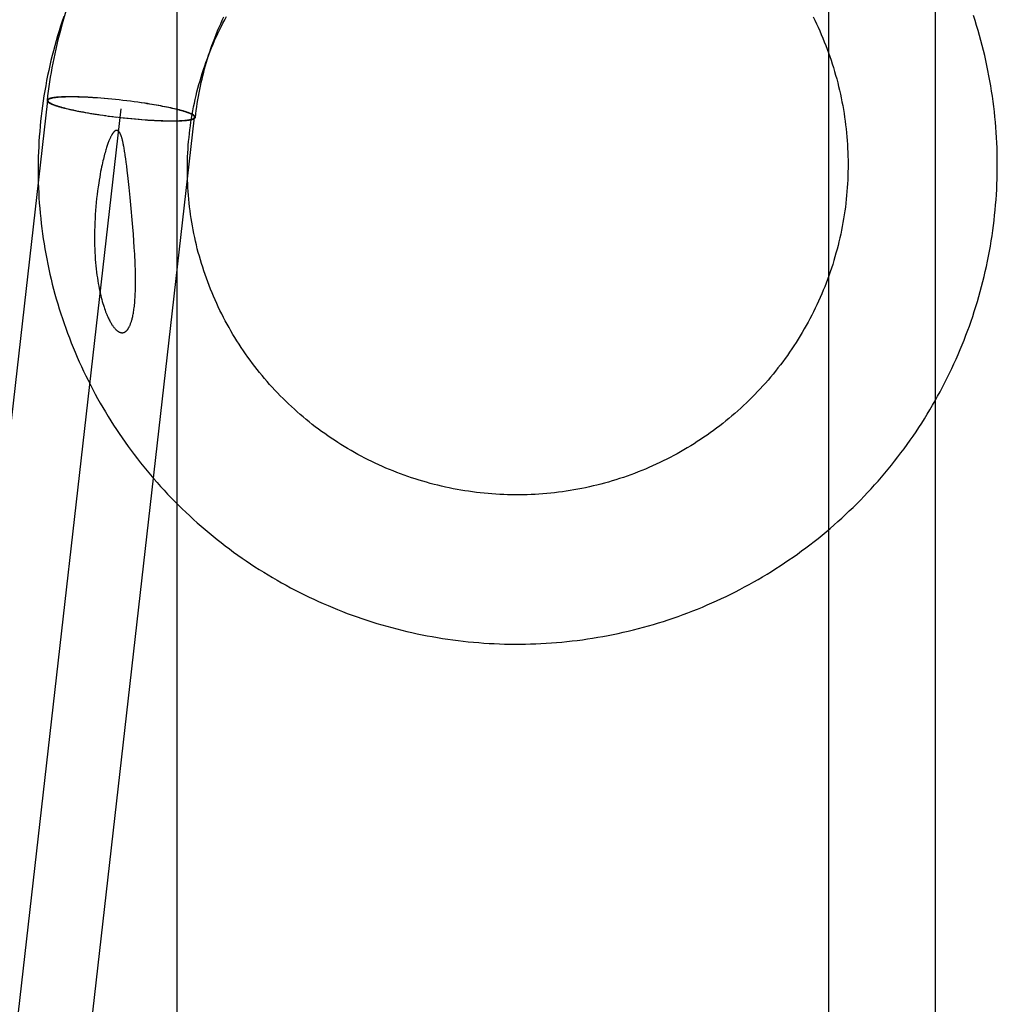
# Model space of a CAD drawing. Header units: inches. Extents: x 0 to 236, y 0 to 153.
# Tile 37 of 99: x 95.899 to 96.154, y 56.777 to 57.034. Entities that reach past the tile are written whole.
import ezdxf

# ---------------------------------------------------------------- set-up
doc = ezdxf.new("R2010")
doc.units = ezdxf.units.IN
doc.header["$LTSCALE"] = 12.986111
doc.header["$MEASUREMENT"] = 0
doc.linetypes.add('HIDDEN', pattern=[0.2, 0.1, -0.1])
doc.layers.add('DEFAULT_2', color=8, linetype='HIDDEN')

msp = doc.modelspace()

# ---------------------------------------------------------------- linework, layer by layer
at = {"layer": 'DEFAULT_2', "color": 8, "linetype": 'HIDDEN'}
for p, q in [((96.1098, 57.18426), (96.1098, 56.76026)), ((96.13775, 56.76026), (96.13775, 57.18426)), ((95.93963, 56.22369), (95.93963, 57.16339)), ((95.91108, 57.01409), (95.91063, 57.01409)), ((95.91123, 57.01406), (95.91079, 57.01405)), ((95.91154, 57.0141), (95.91108, 57.01409)), ((95.91168, 57.01406), (95.91123, 57.01406)), ((95.91202, 57.01409), (95.91154, 57.0141)), ((95.91216, 57.01406), (95.91168, 57.01406)), ((95.91251, 57.01409), (95.91202, 57.01409)), ((95.91264, 57.01406), (95.91216, 57.01406)), ((95.91302, 57.01408), (95.91251, 57.01409)), ((95.91315, 57.01405), (95.91264, 57.01406)), ((95.91354, 57.01407), (95.91302, 57.01408)), ((95.91366, 57.01404), (95.91315, 57.01405)), ((95.91407, 57.01406), (95.91354, 57.01407)), ((95.91419, 57.01402), (95.91366, 57.01404)), ((95.91462, 57.01404), (95.91407, 57.01406)), ((95.91518, 57.01401), (95.91462, 57.01404)), ((95.84563, 56.48425), (95.90586, 57.01312)), ((95.90567, 57.01321), (95.90566, 57.01315)), ((95.90588, 57.01318), (95.90586, 57.01312)), ((95.91473, 57.014), (95.91419, 57.01402)), ((95.91528, 57.01398), (95.91473, 57.014)), ((95.91575, 57.01399), (95.91518, 57.01401)), ((95.91584, 57.01396), (95.91528, 57.01398)), ((95.91633, 57.01396), (95.91575, 57.01399)), ((95.91642, 57.01393), (95.91584, 57.01396)), ((95.91691, 57.01393), (95.91633, 57.01396)), ((95.917, 57.0139), (95.91642, 57.01393)), ((95.91751, 57.01389), (95.91691, 57.01393)), ((95.91759, 57.01386), (95.917, 57.0139)), ((95.91812, 57.01385), (95.91751, 57.01389)), ((95.91819, 57.01382), (95.91759, 57.01386)), ((95.91874, 57.01381), (95.91812, 57.01385)), ((95.9188, 57.01378), (95.91819, 57.01382)), ((95.91967, 57.01374), (95.91874, 57.01381)), ((95.91973, 57.01371), (95.9188, 57.01378)), ((95.92062, 57.01366), (95.91967, 57.01374)), ((95.92067, 57.01363), (95.91973, 57.01371)), ((95.92158, 57.01358), (95.92062, 57.01366)), ((95.92162, 57.01355), (95.92067, 57.01363)), ((95.92255, 57.01348), (95.92158, 57.01358)), ((95.92258, 57.01346), (95.92162, 57.01355)), ((95.92353, 57.01339), (95.92255, 57.01348)), ((95.92355, 57.01336), (95.92258, 57.01346)), ((95.92451, 57.01328), (95.92353, 57.01339)), ((95.92452, 57.01326), (95.92355, 57.01336)), ((95.92549, 57.01317), (95.92451, 57.01328)), ((95.92549, 57.01315), (95.92452, 57.01326)), ((95.92647, 57.01306), (95.92549, 57.01317)), ((95.92646, 57.01303), (95.92549, 57.01315)), ((95.92742, 57.01291), (95.92646, 57.01303)), ((95.92745, 57.01294), (95.92647, 57.01306)), ((95.92838, 57.01279), (95.92742, 57.01291)), ((95.92842, 57.01281), (95.92745, 57.01294)), ((95.92934, 57.01266), (95.92838, 57.01279)), ((95.92938, 57.01268), (95.92842, 57.01281)), ((95.93028, 57.01253), (95.92934, 57.01266)), ((95.93033, 57.01254), (95.92938, 57.01268)), ((95.9312, 57.01239), (95.93028, 57.01253)), ((95.93127, 57.0124), (95.93033, 57.01254)), ((95.93181, 57.01229), (95.9312, 57.01239)), ((95.93189, 57.01231), (95.93127, 57.0124)), ((95.93242, 57.0122), (95.93181, 57.01229)), ((95.93249, 57.01221), (95.93189, 57.01231)), ((95.93301, 57.0121), (95.93242, 57.0122)), ((95.93309, 57.01211), (95.93249, 57.01221)), ((95.93359, 57.012), (95.93301, 57.0121)), ((95.93368, 57.01201), (95.93309, 57.01211)), ((95.93417, 57.0119), (95.93359, 57.012)), ((95.93427, 57.01191), (95.93368, 57.01201)), ((95.93473, 57.0118), (95.93417, 57.0119)), ((95.93484, 57.01181), (95.93427, 57.01191)), ((95.93529, 57.0117), (95.93473, 57.0118)), ((95.93539, 57.01171), (95.93484, 57.01181)), ((95.93583, 57.0116), (95.93529, 57.0117)), ((95.93594, 57.0116), (95.93539, 57.01171)), ((95.93636, 57.01149), (95.93583, 57.0116)), ((95.93648, 57.0115), (95.93594, 57.0116)), ((95.93687, 57.01139), (95.93636, 57.01149)), ((95.937, 57.01139), (95.93648, 57.0115)), ((95.8648, 56.48207), (95.92503, 57.01094)), ((95.91068, 57.01102), (95.91113, 57.01091)), ((95.91105, 57.01097), (95.9115, 57.01086)), ((95.91113, 57.01091), (95.91159, 57.01081)), ((95.9115, 57.01086), (95.91197, 57.01076)), ((95.91159, 57.01081), (95.91207, 57.0107)), ((95.91197, 57.01076), (95.91245, 57.01065)), ((95.91207, 57.0107), (95.91256, 57.01059)), ((95.91245, 57.01065), (95.91294, 57.01055)), ((95.91256, 57.01059), (95.91307, 57.01049)), ((95.91294, 57.01055), (95.91345, 57.01044)), ((95.91307, 57.01049), (95.91359, 57.01038)), ((95.91345, 57.01044), (95.91398, 57.01034)), ((95.91359, 57.01038), (95.91413, 57.01028)), ((95.91398, 57.01034), (95.91451, 57.01023)), ((95.91413, 57.01028), (95.91468, 57.01018)), ((95.91451, 57.01023), (95.91506, 57.01013)), ((95.91468, 57.01018), (95.91523, 57.01007)), ((95.91506, 57.01013), (95.91562, 57.01003)), ((95.91523, 57.01007), (95.9158, 57.00997)), ((95.91562, 57.01003), (95.91619, 57.00993)), ((95.9158, 57.00997), (95.91638, 57.00987)), ((95.91619, 57.00993), (95.91677, 57.00983)), ((95.91638, 57.00987), (95.91698, 57.00977)), ((95.91677, 57.00983), (95.91736, 57.00973)), ((95.91698, 57.00977), (95.91758, 57.00967)), ((95.91736, 57.00973), (95.91795, 57.00964)), ((95.91758, 57.00967), (95.91818, 57.00957)), ((95.91795, 57.00964), (95.91856, 57.00954)), ((95.91818, 57.00957), (95.9188, 57.00948)), ((95.91856, 57.00954), (95.91917, 57.00945)), ((95.9188, 57.00948), (95.9201, 57.00931)), ((95.91974, 57.00934), (95.92105, 57.00918)), ((95.92069, 57.0092), (95.922, 57.00905)), ((95.92165, 57.00907), (95.92297, 57.00893)), ((95.92262, 57.00895), (95.92393, 57.00881)), ((95.93737, 57.01128), (95.93687, 57.01139)), ((95.93751, 57.01129), (95.937, 57.01139)), ((95.93786, 57.01118), (95.93737, 57.01128)), ((95.938, 57.01118), (95.93751, 57.01129)), ((95.93834, 57.01107), (95.93786, 57.01118)), ((95.93848, 57.01108), (95.938, 57.01118)), ((95.9388, 57.01097), (95.93834, 57.01107)), ((95.93894, 57.01097), (95.93848, 57.01108)), ((95.93924, 57.01086), (95.9388, 57.01097)), ((95.93939, 57.01086), (95.93894, 57.01097)), ((95.88397, 56.47988), (95.94421, 57.00876)), ((95.9236, 57.00883), (95.92491, 57.0087)), ((95.92458, 57.00871), (95.92588, 57.00859)), ((95.92556, 57.0086), (95.92685, 57.00849)), ((95.92654, 57.0085), (95.92781, 57.00839)), ((95.92752, 57.0084), (95.92877, 57.00831)), ((95.92849, 57.00831), (95.92972, 57.00822)), ((95.92945, 57.00822), (95.9304, 57.00814)), ((95.93034, 57.00817), (95.93127, 57.0081)), ((95.9304, 57.00814), (95.93133, 57.00807)), ((95.93127, 57.0081), (95.93188, 57.00806)), ((95.93133, 57.00807), (95.93195, 57.00803)), ((95.93188, 57.00806), (95.93248, 57.00802)), ((95.93195, 57.00803), (95.93256, 57.00799)), ((95.93248, 57.00802), (95.93307, 57.00799)), ((95.93256, 57.00799), (95.93315, 57.00796)), ((95.93307, 57.00799), (95.93365, 57.00795)), ((95.93315, 57.00796), (95.93374, 57.00792)), ((95.93365, 57.00795), (95.93423, 57.00793)), ((95.93374, 57.00792), (95.93432, 57.00789)), ((95.93423, 57.00793), (95.93479, 57.0079)), ((95.93432, 57.00789), (95.93489, 57.00787)), ((95.93479, 57.0079), (95.93534, 57.00788)), ((95.93489, 57.00787), (95.93545, 57.00785)), ((95.93534, 57.00788), (95.93588, 57.00786)), ((95.93545, 57.00785), (95.936, 57.00783)), ((95.93588, 57.00786), (95.93641, 57.00784)), ((95.936, 57.00783), (95.93653, 57.00781)), ((95.93641, 57.00784), (95.93692, 57.00783)), ((95.93653, 57.00781), (95.93705, 57.0078)), ((95.93692, 57.00783), (95.93743, 57.00783)), ((95.93705, 57.0078), (95.93756, 57.00779)), ((95.93743, 57.00783), (95.93791, 57.00782)), ((95.93756, 57.00779), (95.93805, 57.00779)), ((95.93791, 57.00782), (95.93838, 57.00782)), ((95.93805, 57.00779), (95.93853, 57.00779)), ((95.93838, 57.00782), (95.93884, 57.00782)), ((95.93853, 57.00779), (95.93899, 57.00779)), ((95.93884, 57.00782), (95.93928, 57.00783)), ((95.93899, 57.00779), (95.93943, 57.0078)), ((95.94419, 57.0087), (95.94421, 57.00876)), ((95.9444, 57.00867), (95.94441, 57.00873)), ((95.92622, 56.99792), (95.9261, 56.99874)), ((95.92634, 56.99701), (95.92622, 56.99792)), ((95.92647, 56.99599), (95.92634, 56.99701)), ((95.92661, 56.99483), (95.92647, 56.99599)), ((95.92709, 56.9904), (95.92684, 56.99279)), ((95.92735, 56.98776), (95.92709, 56.9904)), ((95.92763, 56.98491), (95.92735, 56.98776)), ((95.92789, 56.98198), (95.92763, 56.98491)), ((95.92806, 56.98007), (95.92789, 56.98198)), ((95.92821, 56.97821), (95.92806, 56.98007)), ((95.92834, 56.97642), (95.92821, 56.97821)), ((95.92846, 56.97469), (95.92834, 56.97642))]:
    msp.add_line(p, q, dxfattribs=at)
for points in [[(95.91203, 57.04061), (95.91169, 57.03966), (95.91129, 57.03849), (95.9109, 57.03731), (95.91052, 57.03613), (95.91015, 57.03495), (95.9098, 57.03376), (95.90946, 57.03257), (95.90913, 57.03137), (95.90881, 57.03017), (95.90851, 57.02897), (95.90821, 57.02777), (95.90793, 57.02656), (95.90766, 57.02535), (95.90741, 57.02414), (95.90716, 57.02292), (95.90693, 57.0217), (95.90671, 57.02048), (95.9065, 57.01926), (95.90631, 57.01803), (95.90613, 57.01681), (95.90596, 57.01558), (95.9058, 57.01435), (95.90566, 57.01315)], [(95.91006, 57.03509), (95.90963, 57.03383), (95.90921, 57.03256), (95.90881, 57.03128), (95.90842, 57.03), (95.90804, 57.02872), (95.90768, 57.02743), (95.90733, 57.02614), (95.907, 57.02484), (95.90668, 57.02354), (95.90638, 57.02224), (95.90609, 57.02093), (95.90581, 57.01963), (95.90555, 57.01831), (95.9053, 57.017), (95.90507, 57.01568), (95.90485, 57.01436), (95.90465, 57.01304), (95.90446, 57.01171), (95.90428, 57.01039), (95.90412, 57.00906), (95.90398, 57.00773), (95.90385, 57.0064), (95.90373, 57.00506), (95.90363, 57.00373), (95.90354, 57.00239), (95.90347, 57.00106), (95.90341, 56.99972), (95.90337, 56.99838), (95.90334, 56.99704), (95.90333, 56.9957), (95.90333, 56.99436), (95.90334, 56.99303), (95.90337, 56.99169), (95.90342, 56.99035), (95.90348, 56.98901), (95.90355, 56.98767), (95.90364, 56.98633), (95.90374, 56.985), (95.90386, 56.98366), (95.90399, 56.98233), (95.90414, 56.981), (95.9043, 56.97967), (95.90448, 56.97834), (95.90467, 56.97701), (95.90487, 56.97569), (95.90509, 56.97436), (95.90532, 56.97304), (95.90557, 56.97173), (95.90584, 56.97041), (95.90611, 56.9691), (95.90641, 56.96779), (95.90671, 56.96648), (95.90703, 56.96518), (95.90737, 56.96388), (95.90771, 56.96258), (95.90808, 56.96129), (95.90845, 56.96), (95.90885, 56.95872), (95.90925, 56.95744), (95.90967, 56.95616), (95.9101, 56.95489), (95.91055, 56.95362), (95.91101, 56.95236), (95.91148, 56.9511), (95.91197, 56.94985), (95.91247, 56.94861), (95.91299, 56.94736), (95.91352, 56.94613), (95.91406, 56.9449), (95.91462, 56.94367), (95.91519, 56.94246), (95.91577, 56.94124), (95.91636, 56.94004), (95.91697, 56.93884), (95.9176, 56.93765), (95.91823, 56.93646), (95.91888, 56.93528), (95.91954, 56.93411), (95.92021, 56.93294), (95.9209, 56.93178), (95.9216, 56.93063), (95.92231, 56.92949), (95.92304, 56.92835), (95.92377, 56.92723), (95.92452, 56.92611), (95.92528, 56.92499), (95.92605, 56.92389), (95.92684, 56.92279), (95.92764, 56.92171), (95.92845, 56.92063), (95.92927, 56.91956), (95.9301, 56.9185), (95.93094, 56.91745), (95.9318, 56.9164), (95.93267, 56.91537), (95.93354, 56.91435), (95.93443, 56.91333), (95.93533, 56.91233), (95.93624, 56.91133), (95.93717, 56.91034), (95.9381, 56.90937), (95.93904, 56.9084), (95.94, 56.90745), (95.94096, 56.9065), (95.94194, 56.90557), (95.94292, 56.90464), (95.94392, 56.90373), (95.94492, 56.90283), (95.94594, 56.90193), (95.94696, 56.90105), (95.948, 56.90018), (95.94904, 56.89932), (95.95009, 56.89847), (95.95115, 56.89764), (95.95223, 56.89681), (95.95331, 56.896), (95.95439, 56.8952), (95.95549, 56.89441), (95.9566, 56.89363), (95.95771, 56.89286), (95.95884, 56.89211), (95.95997, 56.89136), (95.96111, 56.89063), (95.96226, 56.88992), (95.96341, 56.88921), (95.96457, 56.88852), (95.96574, 56.88784), (95.96692, 56.88717), (95.96811, 56.88651), (95.9693, 56.88587), (95.9705, 56.88524), (95.9717, 56.88462), (95.97292, 56.88402), (95.97414, 56.88343), (95.97536, 56.88285), (95.97659, 56.88229), (95.97783, 56.88174), (95.97908, 56.8812), (95.98033, 56.88067), (95.98158, 56.88016), (95.98284, 56.87966), (95.98411, 56.87918), (95.98538, 56.87871), (95.98666, 56.87825), (95.98794, 56.87781), (95.98923, 56.87738), (95.99052, 56.87697), (95.99181, 56.87657), (95.99311, 56.87618), (95.99442, 56.87581), (95.99572, 56.87545), (95.99704, 56.8751), (95.99835, 56.87477), (95.99967, 56.87446), (96.00099, 56.87415), (96.00232, 56.87386), (96.00365, 56.87359), (96.00498, 56.87333), (96.00632, 56.87309), (96.00765, 56.87286), (96.00899, 56.87264), (96.01033, 56.87244), (96.01168, 56.87225), (96.01303, 56.87208), (96.01437, 56.87192), (96.01572, 56.87177), (96.01707, 56.87164), (96.01843, 56.87153), (96.01978, 56.87143), (96.02114, 56.87134), (96.02249, 56.87127), (96.02385, 56.87122), (96.0252, 56.87117), (96.02656, 56.87115), (96.02792, 56.87113), (96.02928, 56.87114), (96.03064, 56.87115), (96.03199, 56.87118), (96.03335, 56.87123), (96.03471, 56.87129), (96.03606, 56.87137), (96.03742, 56.87146), (96.03877, 56.87156), (96.04012, 56.87168), (96.04147, 56.87181), (96.04282, 56.87196), (96.04417, 56.87212), (96.04552, 56.8723), (96.04686, 56.87249), (96.0482, 56.8727), (96.04954, 56.87292), (96.05088, 56.87315), (96.05222, 56.8734), (96.05355, 56.87367), (96.05488, 56.87395), (96.0562, 56.87424), (96.05753, 56.87454), (96.05885, 56.87487)], [(95.94718, 57.02309), (95.94755, 57.02411), (95.94791, 57.02505), (95.94828, 57.02599), (95.94865, 57.02692), (95.94904, 57.02784), (95.94945, 57.02876), (95.94986, 57.02968), (95.95028, 57.03059), (95.95072, 57.0315), (95.95116, 57.0324), (95.95162, 57.03329), (95.95208, 57.03418), (95.95256, 57.03506)], [(95.94875, 57.02748), (95.94912, 57.02851), (95.94948, 57.02945), (95.94985, 57.03039), (95.95023, 57.03132), (95.95062, 57.03225), (95.95102, 57.03317), (95.95144, 57.03409), (95.95186, 57.035)], [(96.10579, 57.03501), (96.10624, 57.03409), (96.10668, 57.03317), (96.10711, 57.03224)], [(96.14664, 56.95422), (96.14708, 56.95547), (96.14751, 56.95675), (96.14793, 56.95804), (96.14834, 56.95933), (96.14873, 56.96063), (96.14911, 56.96193), (96.14948, 56.96323), (96.14983, 56.96454), (96.15017, 56.96585), (96.15049, 56.96716), (96.1508, 56.96848), (96.15109, 56.9698), (96.15137, 56.97113), (96.15164, 56.97246), (96.15189, 56.97379), (96.15213, 56.97512), (96.15235, 56.97646), (96.15256, 56.97779), (96.15275, 56.97913), (96.15293, 56.98048), (96.15309, 56.98182), (96.15324, 56.98317), (96.15338, 56.98451), (96.1535, 56.98586), (96.15361, 56.98721), (96.1537, 56.98857), (96.15377, 56.98992), (96.15384, 56.99127), (96.15388, 56.99262), (96.15392, 56.99398), (96.15393, 56.99533), (96.15394, 56.99669), (96.15393, 56.99804), (96.1539, 56.9994), (96.15386, 57.00075), (96.15381, 57.0021), (96.15374, 57.00346), (96.15365, 57.00481), (96.15355, 57.00616), (96.15344, 57.00751), (96.15331, 57.00886), (96.15317, 57.01021), (96.15301, 57.01155), (96.15284, 57.0129), (96.15265, 57.01424), (96.15245, 57.01558), (96.15223, 57.01692), (96.152, 57.01825), (96.15176, 57.01958), (96.1515, 57.02092), (96.15123, 57.02224), (96.15094, 57.02357), (96.15064, 57.02489), (96.15032, 57.02621), (96.14999, 57.02752), (96.14965, 57.02883), (96.14929, 57.03014), (96.14892, 57.03144), (96.14853, 57.03274), (96.14813, 57.03404), (96.14771, 57.03533)], [(96.10711, 57.03224), (96.10753, 57.03131), (96.10794, 57.03037), (96.10834, 57.02942), (96.10873, 57.02848), (96.1091, 57.02752), (96.10947, 57.02657), (96.10982, 57.02561), (96.11016, 57.02464), (96.11049, 57.02367), (96.11081, 57.0227), (96.11112, 57.02172), (96.11141, 57.02074), (96.1117, 57.01976), (96.11197, 57.01877), (96.11223, 57.01778), (96.11248, 57.01679), (96.11271, 57.01579), (96.11294, 57.01479), (96.11315, 57.01379), (96.11335, 57.01279), (96.11354, 57.01178), (96.11372, 57.01078), (96.11389, 57.00977), (96.11404, 57.00875), (96.11418, 57.00774), (96.11431, 57.00673), (96.11443, 57.00571), (96.11453, 57.00469), (96.11463, 57.00367), (96.11471, 57.00265), (96.11478, 57.00163), (96.11483, 57.00061), (96.11488, 56.99959), (96.11491, 56.99856), (96.11493, 56.99754), (96.11494, 56.99652), (96.11493, 56.99549), (96.11492, 56.99447), (96.11489, 56.99345), (96.11485, 56.99243), (96.1148, 56.9914), (96.11473, 56.99038), (96.11466, 56.98936), (96.11457, 56.98834), (96.11447, 56.98733), (96.11435, 56.98631), (96.11423, 56.98529), (96.11409, 56.98428), (96.11394, 56.98327), (96.11378, 56.98226), (96.11361, 56.98125), (96.11342, 56.98024), (96.11323, 56.97924), (96.11302, 56.97824), (96.11279, 56.97724), (96.11256, 56.97624), (96.11232, 56.97525), (96.11206, 56.97426), (96.11179, 56.97327), (96.11151, 56.97229), (96.11122, 56.97131), (96.11092, 56.97033), (96.1106, 56.96936), (96.11028, 56.96839), (96.10991, 56.96736)], [(95.94441, 57.00873), (95.94451, 57.00963), (95.94463, 57.01055), (95.94476, 57.01146), (95.9449, 57.01237), (95.94505, 57.01328), (95.9452, 57.01419), (95.94537, 57.0151), (95.94555, 57.01601), (95.94574, 57.01691), (95.94594, 57.01781), (95.94615, 57.01871), (95.94636, 57.01961), (95.94659, 57.0205), (95.94683, 57.02139), (95.94708, 57.02228), (95.94734, 57.02317), (95.94761, 57.02405), (95.94788, 57.02493), (95.94817, 57.02581), (95.94847, 57.02668), (95.94875, 57.02748)], [(95.9504, 56.95921), (95.94998, 56.96013), (95.94956, 56.96105), (95.94915, 56.96198), (95.94876, 56.96291), (95.94838, 56.96385), (95.94801, 56.96479), (95.94764, 56.96574), (95.9473, 56.96669), (95.94696, 56.96764), (95.94663, 56.9686), (95.94632, 56.96956), (95.94602, 56.97053), (95.94572, 56.97149), (95.94545, 56.97247), (95.94518, 56.97344), (95.94492, 56.97442), (95.94468, 56.9754), (95.94445, 56.97639), (95.94423, 56.97737), (95.94402, 56.97836), (95.94382, 56.97935), (95.94364, 56.98035), (95.94346, 56.98134), (95.9433, 56.98234), (95.94316, 56.98334), (95.94302, 56.98434), (95.9429, 56.98534), (95.94278, 56.98634), (95.94268, 56.98735), (95.9426, 56.98836), (95.94252, 56.98936), (95.94246, 56.99037), (95.94241, 56.99138), (95.94237, 56.99239), (95.94234, 56.99339), (95.94233, 56.9944), (95.94232, 56.99541), (95.94233, 56.99642), (95.94236, 56.99743), (95.94239, 56.99844), (95.94244, 56.99945), (95.9425, 57.00045), (95.94257, 57.00146), (95.94265, 57.00246), (95.94275, 57.00347), (95.94285, 57.00447), (95.94297, 57.00547), (95.94311, 57.00647), (95.94325, 57.00747), (95.94341, 57.00847), (95.94357, 57.00946), (95.94375, 57.01045), (95.94395, 57.01144), (95.94415, 57.01243), (95.94437, 57.01341), (95.94459, 57.0144), (95.94483, 57.01537), (95.94509, 57.01635), (95.94535, 57.01732), (95.94562, 57.01829), (95.94591, 57.01926), (95.94621, 57.02022), (95.94652, 57.02118), (95.94684, 57.02214), (95.94718, 57.02309)], [(95.91063, 57.01409), (95.91042, 57.01408), (95.91021, 57.01408), (95.91, 57.01407), (95.90979, 57.01406), (95.90959, 57.01406), (95.9094, 57.01405), (95.90921, 57.01404), (95.90902, 57.01403), (95.90884, 57.01401), (95.90866, 57.014), (95.90849, 57.01399), (95.90832, 57.01397), (95.90816, 57.01396), (95.908, 57.01394), (95.90784, 57.01393), (95.9077, 57.01391), (95.90755, 57.01389), (95.90741, 57.01387), (95.90728, 57.01385), (95.90715, 57.01383), (95.90703, 57.01381), (95.90691, 57.01378), (95.9068, 57.01376), (95.90669, 57.01374), (95.90659, 57.01371), (95.90649, 57.01369), (95.9064, 57.01366), (95.90631, 57.01363), (95.90623, 57.0136), (95.90615, 57.01357), (95.90608, 57.01354), (95.90602, 57.01351), (95.90596, 57.01348), (95.9059, 57.01345), (95.90585, 57.01342), (95.90581, 57.01339), (95.90577, 57.01335), (95.90574, 57.01332), (95.90571, 57.01328), (95.90569, 57.01325), (95.90567, 57.01321)], [(95.91079, 57.01405), (95.91057, 57.01405), (95.91036, 57.01404), (95.91015, 57.01404), (95.90995, 57.01403), (95.90975, 57.01402), (95.90956, 57.01401), (95.90937, 57.014), (95.90919, 57.01399), (95.90901, 57.01398), (95.90883, 57.01397), (95.90866, 57.01396), (95.9085, 57.01394), (95.90833, 57.01393), (95.90818, 57.01391), (95.90803, 57.01389), (95.90788, 57.01388), (95.90774, 57.01386), (95.9076, 57.01384), (95.90747, 57.01382), (95.90734, 57.0138), (95.90722, 57.01378), (95.9071, 57.01375), (95.90699, 57.01373), (95.90688, 57.01371), (95.90678, 57.01368), (95.90668, 57.01366), (95.90659, 57.01363), (95.90651, 57.0136), (95.90643, 57.01358), (95.90635, 57.01355), (95.90628, 57.01352), (95.90622, 57.01349), (95.90616, 57.01346), (95.9061, 57.01343), (95.90605, 57.01339), (95.90601, 57.01336), (95.90597, 57.01333), (95.90594, 57.01329), (95.90591, 57.01326), (95.90589, 57.01322), (95.90588, 57.01318)], [(95.90566, 57.01315), (95.90566, 57.01313), (95.90566, 57.01309), (95.90567, 57.01306), (95.90568, 57.01302), (95.90569, 57.01297), (95.90572, 57.01293), (95.90575, 57.01289), (95.90578, 57.01285), (95.90582, 57.01281), (95.90586, 57.01276), (95.90591, 57.01272), (95.90597, 57.01268), (95.90603, 57.01263), (95.9061, 57.01259), (95.90617, 57.01254), (95.90624, 57.01249), (95.90633, 57.01245), (95.90642, 57.0124), (95.90651, 57.01235), (95.90661, 57.01231), (95.90671, 57.01226), (95.90682, 57.01221), (95.90693, 57.01216), (95.90705, 57.01211), (95.90718, 57.01206), (95.90731, 57.01201), (95.90744, 57.01196), (95.90758, 57.01191), (95.90773, 57.01186), (95.90788, 57.01181), (95.90803, 57.01176), (95.90819, 57.01171), (95.90835, 57.01165), (95.90852, 57.0116), (95.9087, 57.01155), (95.90887, 57.0115), (95.90906, 57.01144), (95.90924, 57.01139), (95.90944, 57.01134), (95.90963, 57.01129), (95.90983, 57.01123), (95.91004, 57.01118), (95.91025, 57.01113), (95.91068, 57.01102)], [(95.90586, 57.01312), (95.90586, 57.01311), (95.90586, 57.01307), (95.90587, 57.01303), (95.90588, 57.01299), (95.9059, 57.01295), (95.90592, 57.01291), (95.90595, 57.01287), (95.90598, 57.01283), (95.90602, 57.01279), (95.90606, 57.01275), (95.90611, 57.0127), (95.90617, 57.01266), (95.90623, 57.01261), (95.90629, 57.01257), (95.90637, 57.01252), (95.90644, 57.01248), (95.90652, 57.01243), (95.90661, 57.01239), (95.9067, 57.01234), (95.9068, 57.01229), (95.9069, 57.01224), (95.90701, 57.0122), (95.90712, 57.01215), (95.90724, 57.0121), (95.90737, 57.01205), (95.90749, 57.012), (95.90763, 57.01195), (95.90777, 57.0119), (95.90791, 57.01185), (95.90806, 57.0118), (95.90821, 57.01175), (95.90837, 57.0117), (95.90853, 57.01165), (95.9087, 57.01159), (95.90887, 57.01154), (95.90904, 57.01149), (95.90923, 57.01144), (95.90941, 57.01139), (95.9096, 57.01133), (95.90979, 57.01128), (95.90999, 57.01123), (95.9102, 57.01118), (95.9104, 57.01112), (95.91062, 57.01107), (95.91105, 57.01097)], [(95.94421, 57.00876), (95.94421, 57.00877), (95.94421, 57.00881), (95.9442, 57.00885), (95.94419, 57.00889), (95.94417, 57.00893), (95.94415, 57.00897), (95.94412, 57.00901), (95.94409, 57.00905), (95.94405, 57.00909), (95.94401, 57.00914), (95.94396, 57.00918), (95.9439, 57.00922), (95.94384, 57.00927), (95.94377, 57.00931), (95.9437, 57.00936), (95.94363, 57.0094), (95.94355, 57.00945), (95.94346, 57.0095), (95.94337, 57.00954), (95.94327, 57.00959), (95.94317, 57.00964), (95.94306, 57.00969), (95.94295, 57.00974), (95.94283, 57.00978), (95.9427, 57.00983), (95.94258, 57.00988), (95.94244, 57.00993), (95.9423, 57.00998), (95.94216, 57.01003), (95.94201, 57.01008), (95.94186, 57.01013), (95.9417, 57.01019), (95.94154, 57.01024), (95.94137, 57.01029), (95.9412, 57.01034), (95.94103, 57.01039), (95.94084, 57.01044), (95.94066, 57.0105), (95.94047, 57.01055), (95.94027, 57.0106), (95.94008, 57.01065), (95.93987, 57.01071), (95.93967, 57.01076), (95.93924, 57.01086)], [(95.94441, 57.00873), (95.94441, 57.00875), (95.94441, 57.00879), (95.9444, 57.00883), (95.94439, 57.00887), (95.94438, 57.00891), (95.94435, 57.00895), (95.94432, 57.00899), (95.94429, 57.00903), (95.94425, 57.00907), (95.94421, 57.00912), (95.94416, 57.00916), (95.9441, 57.00921), (95.94404, 57.00925), (95.94397, 57.0093), (95.9439, 57.00934), (95.94382, 57.00939), (95.94374, 57.00943), (95.94365, 57.00948), (95.94356, 57.00953), (95.94346, 57.00958), (95.94336, 57.00963), (95.94325, 57.00967), (95.94314, 57.00972), (95.94302, 57.00977), (95.94289, 57.00982), (95.94276, 57.00987), (95.94263, 57.00992), (95.94249, 57.00997), (95.94234, 57.01002), (95.94219, 57.01007), (95.94204, 57.01013), (95.94188, 57.01018), (95.94172, 57.01023), (95.94155, 57.01028), (95.94137, 57.01033), (95.9412, 57.01039), (95.94101, 57.01044), (95.94082, 57.01049), (95.94063, 57.01054), (95.94044, 57.0106), (95.94024, 57.01065), (95.94003, 57.0107), (95.93982, 57.01076), (95.93939, 57.01086)], [(95.93928, 57.00783), (95.9395, 57.00783), (95.93971, 57.00784), (95.93991, 57.00784), (95.94012, 57.00785), (95.94031, 57.00786), (95.94051, 57.00787), (95.9407, 57.00788), (95.94088, 57.00789), (95.94106, 57.0079), (95.94124, 57.00791), (95.94141, 57.00793), (95.94157, 57.00794), (95.94174, 57.00796), (95.94189, 57.00797), (95.94204, 57.00799), (95.94219, 57.00801), (95.94233, 57.00802), (95.94247, 57.00804), (95.9426, 57.00806), (95.94273, 57.00808), (95.94285, 57.00811), (95.94297, 57.00813), (95.94308, 57.00815), (95.94319, 57.00817), (95.94329, 57.0082), (95.94339, 57.00823), (95.94348, 57.00825), (95.94356, 57.00828), (95.94364, 57.00831), (95.94372, 57.00834), (95.94379, 57.00836), (95.94385, 57.00839), (95.94391, 57.00843), (95.94397, 57.00846), (95.94401, 57.00849), (95.94406, 57.00852), (95.9441, 57.00856), (95.94413, 57.00859), (95.94415, 57.00863), (95.94418, 57.00866), (95.94419, 57.0087)], [(95.93943, 57.0078), (95.93965, 57.0078), (95.93986, 57.00781), (95.94007, 57.00781), (95.94028, 57.00782), (95.94048, 57.00783), (95.94067, 57.00784), (95.94086, 57.00785), (95.94105, 57.00786), (95.94123, 57.00787), (95.94141, 57.00788), (95.94158, 57.00789), (95.94175, 57.00791), (95.94191, 57.00792), (95.94207, 57.00794), (95.94222, 57.00796), (95.94237, 57.00797), (95.94252, 57.00799), (95.94266, 57.00801), (95.94279, 57.00803), (95.94292, 57.00805), (95.94304, 57.00808), (95.94316, 57.0081), (95.94327, 57.00812), (95.94338, 57.00815), (95.94348, 57.00817), (95.94358, 57.0082), (95.94367, 57.00822), (95.94376, 57.00825), (95.94384, 57.00828), (95.94392, 57.00831), (95.94399, 57.00834), (95.94405, 57.00837), (95.94411, 57.0084), (95.94417, 57.00843), (95.94422, 57.00846), (95.94426, 57.0085), (95.9443, 57.00853), (95.94433, 57.00857), (95.94436, 57.0086), (95.94438, 57.00864), (95.9444, 57.00867)], [(95.9261, 56.99874), (95.92605, 56.99913), (95.92599, 56.9995), (95.92593, 56.99985), (95.92588, 57.00018), (95.92583, 57.0005), (95.92577, 57.0008), (95.92572, 57.00108), (95.92567, 57.00134), (95.92562, 57.00159), (95.92557, 57.00182), (95.92552, 57.00205), (95.92548, 57.00226), (95.92543, 57.00246), (95.92538, 57.00265), (95.92534, 57.00283), (95.92529, 57.003), (95.92525, 57.00316), (95.9252, 57.00332), (95.92516, 57.00346), (95.92512, 57.0036), (95.92507, 57.00373), (95.92503, 57.00385), (95.92499, 57.00396), (95.92495, 57.00407), (95.92491, 57.00417), (95.92487, 57.00426), (95.92483, 57.00435), (95.92479, 57.00443), (95.92475, 57.00451), (95.92472, 57.00458), (95.92468, 57.00464), (95.92464, 57.0047), (95.92461, 57.00476), (95.92457, 57.00482), (95.92454, 57.00487), (95.92451, 57.00491), (95.92448, 57.00495), (95.92445, 57.00499), (95.92441, 57.00503), (95.92439, 57.00506), (95.92436, 57.00509), (95.92433, 57.00511), (95.9243, 57.00514), (95.92427, 57.00516), (95.92425, 57.00518), (95.92422, 57.0052), (95.92419, 57.00522), (95.92417, 57.00524), (95.92414, 57.00525), (95.92412, 57.00526), (95.9241, 57.00527), (95.92407, 57.00528), (95.92405, 57.00529), (95.92402, 57.0053), (95.924, 57.00531), (95.92398, 57.00531), (95.92395, 57.00532), (95.92393, 57.00532), (95.92391, 57.00533), (95.92389, 57.00533), (95.92386, 57.00533), (95.92384, 57.00533), (95.92381, 57.00533), (95.92379, 57.00533), (95.92377, 57.00532), (95.92374, 57.00532), (95.92372, 57.00532), (95.92369, 57.00531), (95.92366, 57.0053), (95.92364, 57.00529), (95.92361, 57.00528), (95.92358, 57.00527), (95.92355, 57.00526), (95.92352, 57.00524), (95.92349, 57.00523), (95.92346, 57.00521), (95.92343, 57.00519), (95.92339, 57.00516), (95.92336, 57.00514), (95.92332, 57.00511), (95.92328, 57.00508), (95.92324, 57.00504), (95.9232, 57.005), (95.92316, 57.00496), (95.92311, 57.00491), (95.92307, 57.00486), (95.92302, 57.00481), (95.92297, 57.00475), (95.92292, 57.00468), (95.92287, 57.00461), (95.92282, 57.00454), (95.92276, 57.00446), (95.92271, 57.00438), (95.92265, 57.00428), (95.92259, 57.00419), (95.92253, 57.00408), (95.92247, 57.00397), (95.92241, 57.00385), (95.92234, 57.00372), (95.92227, 57.00359), (95.9222, 57.00344), (95.92213, 57.00328), (95.92206, 57.00312), (95.92198, 57.00294), (95.9219, 57.00275), (95.92182, 57.00256), (95.92174, 57.00235), (95.92166, 57.00213), (95.92157, 57.0019), (95.92149, 57.00166), (95.9214, 57.0014), (95.92131, 57.00113), (95.92121, 57.00084), (95.92112, 57.00053), (95.92102, 57.0002), (95.92091, 56.99985), (95.92081, 56.99948), (95.9207, 56.99909), (95.92059, 56.99869), (95.92048, 56.99826), (95.92037, 56.99781), (95.92026, 56.99735), (95.92015, 56.99685), (95.92003, 56.99633), (95.91991, 56.99577), (95.91979, 56.99517), (95.91966, 56.99454), (95.91954, 56.99386), (95.91941, 56.99314), (95.91928, 56.99236), (95.91915, 56.99154)], [(95.92684, 56.99279), (95.92676, 56.99351), (95.92661, 56.99483)], [(95.91915, 56.99154), (95.919, 56.99056), (95.91886, 56.98957), (95.91874, 56.98856), (95.91862, 56.98753), (95.91851, 56.98649), (95.91841, 56.98545), (95.91833, 56.9844), (95.91826, 56.98335), (95.91819, 56.9823), (95.91814, 56.98126), (95.91811, 56.98023), (95.91808, 56.97921), (95.91807, 56.97821), (95.91806, 56.97722), (95.91807, 56.97624), (95.91809, 56.97528), (95.91812, 56.97435), (95.91816, 56.97343), (95.91821, 56.97252), (95.91827, 56.97164), (95.91834, 56.97078), (95.91842, 56.96994), (95.9185, 56.96912), (95.9186, 56.96832), (95.9187, 56.96754), (95.9188, 56.96678), (95.91892, 56.96605), (95.91903, 56.96535), (95.91916, 56.96466), (95.91928, 56.96401), (95.91941, 56.96338), (95.91955, 56.96278), (95.91968, 56.9622), (95.91982, 56.96164), (95.91996, 56.96111), (95.9201, 56.96059), (95.92025, 56.9601), (95.92039, 56.95963), (95.92054, 56.95918), (95.92068, 56.95876), (95.92082, 56.95836), (95.92096, 56.95797), (95.9211, 56.95761), (95.92124, 56.95727), (95.92138, 56.95694), (95.92152, 56.95663), (95.92165, 56.95634), (95.92178, 56.95607), (95.92191, 56.95581), (95.92203, 56.95557), (95.92216, 56.95535), (95.92228, 56.95513), (95.92239, 56.95493), (95.92251, 56.95475), (95.92262, 56.95457), (95.92273, 56.95441), (95.92284, 56.95425), (95.92294, 56.95411), (95.92304, 56.95397), (95.92314, 56.95385), (95.92324, 56.95373), (95.92333, 56.95362), (95.92342, 56.95352), (95.92351, 56.95343), (95.92359, 56.95334), (95.92367, 56.95326), (95.92376, 56.95318), (95.92383, 56.95311), (95.92391, 56.95305), (95.92399, 56.95299), (95.92406, 56.95293), (95.92413, 56.95288), (95.9242, 56.95283), (95.92426, 56.95279), (95.92433, 56.95275), (95.92439, 56.95271), (95.92446, 56.95268), (95.92452, 56.95265), (95.92458, 56.95262), (95.92464, 56.9526), (95.92469, 56.95258), (95.92475, 56.95256), (95.9248, 56.95254), (95.92486, 56.95252), (95.92491, 56.95251), (95.92496, 56.9525), (95.92501, 56.95249), (95.92507, 56.95248), (95.92512, 56.95247), (95.92516, 56.95247), (95.92521, 56.95247), (95.92526, 56.95247), (95.92531, 56.95247), (95.92536, 56.95247), (95.9254, 56.95247), (95.92545, 56.95248), (95.9255, 56.95248), (95.92554, 56.95249), (95.92559, 56.9525), (95.92563, 56.95251), (95.92568, 56.95253), (95.92572, 56.95254), (95.92577, 56.95256), (95.92581, 56.95257), (95.92586, 56.95259), (95.9259, 56.95262), (95.92595, 56.95264), (95.92599, 56.95266), (95.92604, 56.95269), (95.92609, 56.95272), (95.92613, 56.95275), (95.92618, 56.95278), (95.92623, 56.95282), (95.92627, 56.95286), (95.92632, 56.9529), (95.92637, 56.95294), (95.92642, 56.95299), (95.92646, 56.95303), (95.92651, 56.95309), (95.92656, 56.95314), (95.92661, 56.9532), (95.92667, 56.95326), (95.92672, 56.95333), (95.92677, 56.9534), (95.92682, 56.95348), (95.92688, 56.95356), (95.92693, 56.95364), (95.92698, 56.95373), (95.92704, 56.95383), (95.9271, 56.95393), (95.92715, 56.95404), (95.92721, 56.95416), (95.92727, 56.95428), (95.92733, 56.95441), (95.92739, 56.95455), (95.92744, 56.9547), (95.9275, 56.95485), (95.92756, 56.95502), (95.92762, 56.95519), (95.92768, 56.95537), (95.92774, 56.95557), (95.9278, 56.95577), (95.92786, 56.95599), (95.92792, 56.95623), (95.92798, 56.95647), (95.92804, 56.95673), (95.9281, 56.95701), (95.92815, 56.9573), (95.92821, 56.95761), (95.92827, 56.95793), (95.92832, 56.95827), (95.92837, 56.95862), (95.92842, 56.959), (95.92847, 56.95939), (95.92851, 56.9598), (95.92855, 56.96023), (95.92859, 56.96068), (95.92863, 56.96115), (95.92866, 56.96164), (95.92869, 56.96215), (95.92872, 56.96268), (95.92874, 56.96324), (95.92876, 56.96381), (95.92877, 56.96441), (95.92878, 56.96503), (95.92878, 56.96566), (95.92878, 56.96632), (95.92878, 56.96699), (95.92877, 56.96769), (95.92875, 56.9684), (95.92873, 56.96913), (95.92871, 56.96989)], [(95.92871, 56.96989), (95.92868, 56.97064), (95.92864, 56.97142), (95.9286, 56.97221), (95.92856, 56.97302), (95.92846, 56.97469)], [(96.10991, 56.96736), (96.10957, 56.96641), (96.10921, 56.96545), (96.10883, 56.9645), (96.10845, 56.96355), (96.10805, 56.96261), (96.10765, 56.96167), (96.10723, 56.96073), (96.1068, 56.9598), (96.10636, 56.95888), (96.10591, 56.95796), (96.10545, 56.95705), (96.10497, 56.95614), (96.10449, 56.95524), (96.104, 56.95434), (96.10349, 56.95345), (96.10298, 56.95257), (96.10245, 56.95169), (96.10191, 56.95082), (96.10137, 56.94995), (96.10081, 56.94909), (96.10024, 56.94824), (96.09966, 56.9474), (96.09908, 56.94656), (96.09848, 56.94573), (96.09787, 56.9449), (96.09726, 56.94408), (96.09663, 56.94327), (96.09599, 56.94247), (96.09535, 56.94168), (96.09469, 56.94089), (96.09403, 56.94011), (96.09335, 56.93934), (96.09267, 56.93858), (96.09198, 56.93782), (96.09128, 56.93708), (96.09057, 56.93634), (96.08985, 56.93561), (96.08912, 56.93489), (96.08839, 56.93418), (96.08764, 56.93347), (96.08689, 56.93278), (96.08613, 56.93209), (96.08536, 56.93141), (96.08459, 56.93075), (96.0838, 56.93009), (96.08301, 56.92944), (96.08221, 56.9288), (96.0814, 56.92817), (96.08059, 56.92755), (96.07977, 56.92694), (96.07894, 56.92634), (96.0781, 56.92574), (96.07726, 56.92516), (96.07641, 56.92459), (96.07555, 56.92403), (96.07469, 56.92348), (96.07382, 56.92294), (96.07294, 56.92241), (96.07206, 56.92189), (96.07117, 56.92138), (96.07028, 56.92088), (96.06938, 56.92039), (96.06847, 56.91991), (96.06756, 56.91945), (96.06664, 56.91899), (96.06572, 56.91854), (96.06479, 56.91811), (96.06386, 56.91769), (96.06292, 56.91727), (96.06198, 56.91687), (96.06103, 56.91648), (96.06008, 56.9161), (96.05912, 56.91574), (96.05816, 56.91538), (96.0572, 56.91504), (96.05623, 56.9147), (96.05525, 56.91438), (96.05428, 56.91407), (96.0533, 56.91377), (96.05231, 56.91348), (96.05133, 56.91321), (96.05034, 56.91294), (96.04934, 56.91269), (96.04835, 56.91245), (96.04735, 56.91222), (96.04635, 56.912), (96.04535, 56.9118), (96.04434, 56.9116), (96.04333, 56.91142), (96.04232, 56.91125), (96.04131, 56.91109), (96.04029, 56.91095), (96.03928, 56.91081), (96.03826, 56.91069), (96.03724, 56.91058), (96.03622, 56.91048), (96.0352, 56.9104), (96.03418, 56.91032), (96.03316, 56.91026), (96.03214, 56.91021), (96.03111, 56.91017), (96.03009, 56.91015), (96.02906, 56.91014), (96.02804, 56.91013), (96.02702, 56.91014), (96.02599, 56.91017), (96.02497, 56.9102), (96.02395, 56.91025), (96.02292, 56.91031), (96.0219, 56.91038), (96.02088, 56.91046), (96.01986, 56.91055), (96.01884, 56.91066), (96.01783, 56.91078), (96.01681, 56.91091), (96.0158, 56.91105), (96.01479, 56.91121), (96.01378, 56.91137), (96.01277, 56.91155), (96.01176, 56.91174), (96.01076, 56.91194), (96.00976, 56.91216), (96.00876, 56.91238), (96.00777, 56.91262), (96.00677, 56.91287), (96.00579, 56.91313), (96.0048, 56.9134), (96.00382, 56.91368), (96.00284, 56.91398), (96.00186, 56.91428), (96.00089, 56.9146), (95.99992, 56.91493), (95.99896, 56.91527), (95.998, 56.91562), (95.99704, 56.91599), (95.99609, 56.91636), (95.99515, 56.91675), (95.99421, 56.91714), (95.99327, 56.91755), (95.99234, 56.91797), (95.99141, 56.9184), (95.99049, 56.91884), (95.98957, 56.91929), (95.98866, 56.91975), (95.98776, 56.92022), (95.98686, 56.92071), (95.98596, 56.9212), (95.98508, 56.92171), (95.9842, 56.92222), (95.98332, 56.92274), (95.98245, 56.92328), (95.98159, 56.92382), (95.98073, 56.92438), (95.97989, 56.92495), (95.97904, 56.92552), (95.97821, 56.92611), (95.97738, 56.9267), (95.97656, 56.9273), (95.97575, 56.92792), (95.97494, 56.92854), (95.97414, 56.92918), (95.97335, 56.92982), (95.97257, 56.93047), (95.97179, 56.93113), (95.97103, 56.9318), (95.97027, 56.93248), (95.96952, 56.93317), (95.96877, 56.93386), (95.96804, 56.93457), (95.96731, 56.93528), (95.9666, 56.936), (95.96589, 56.93673), (95.96519, 56.93747), (95.9645, 56.93822), (95.96382, 56.93897), (95.96315, 56.93974), (95.96248, 56.94051), (95.96183, 56.94129), (95.96119, 56.94207), (95.96055, 56.94286), (95.95993, 56.94367), (95.95931, 56.94447), (95.9587, 56.94529), (95.95811, 56.94611), (95.95752, 56.94694), (95.95695, 56.94778), (95.95638, 56.94862), (95.95582, 56.94947), (95.95528, 56.95032), (95.95474, 56.95119), (95.95422, 56.95205), (95.9537, 56.95293), (95.9532, 56.95381), (95.95271, 56.9547), (95.95223, 56.95559), (95.95175, 56.95648), (95.95129, 56.95739), (95.95084, 56.9583), (95.9504, 56.95921)], [(96.05885, 56.87487), (96.06016, 56.8752), (96.06147, 56.87555), (96.06278, 56.87591), (96.06409, 56.87629), (96.06539, 56.87668), (96.06668, 56.87709), (96.06797, 56.87751), (96.06926, 56.87794), (96.07054, 56.87839), (96.07182, 56.87885), (96.07309, 56.87932), (96.07436, 56.87981), (96.07562, 56.88031), (96.07687, 56.88083), (96.07812, 56.88136), (96.07937, 56.8819), (96.0806, 56.88246), (96.08184, 56.88303), (96.08306, 56.88361), (96.08428, 56.88421), (96.08549, 56.88481), (96.0867, 56.88544), (96.0879, 56.88607), (96.08909, 56.88672), (96.09028, 56.88738), (96.09146, 56.88805), (96.09263, 56.88874), (96.09379, 56.88944), (96.09494, 56.89015), (96.09609, 56.89087), (96.09723, 56.89161), (96.09836, 56.89236), (96.09949, 56.89312), (96.1006, 56.89389), (96.10171, 56.89467), (96.10281, 56.89547), (96.1039, 56.89628), (96.10498, 56.8971), (96.10605, 56.89793), (96.10711, 56.89877), (96.10816, 56.89963), (96.10921, 56.90049), (96.11024, 56.90137), (96.11127, 56.90226), (96.11228, 56.90316), (96.11329, 56.90407), (96.11428, 56.90499), (96.11527, 56.90592), (96.11624, 56.90686), (96.11721, 56.90781), (96.11816, 56.90877), (96.11911, 56.90975), (96.12004, 56.91073), (96.12096, 56.91172), (96.12188, 56.91273), (96.12278, 56.91374), (96.12367, 56.91476), (96.12454, 56.91579), (96.12541, 56.91684), (96.12627, 56.91789), (96.12711, 56.91895), (96.12795, 56.92002), (96.12877, 56.92109), (96.12958, 56.92218), (96.13038, 56.92328), (96.13116, 56.92438), (96.13193, 56.92549), (96.1327, 56.92661), (96.13345, 56.92774), (96.13418, 56.92888), (96.13491, 56.93002), (96.13562, 56.93118), (96.13632, 56.93234), (96.13701, 56.93351), (96.13768, 56.93468), (96.13834, 56.93586), (96.13899, 56.93705), (96.13963, 56.93825), (96.14025, 56.93945), (96.14086, 56.94066), (96.14146, 56.94188), (96.14204, 56.9431), (96.14261, 56.94433), (96.14317, 56.94556), (96.14371, 56.94681), (96.14424, 56.94805), (96.14476, 56.94931), (96.14526, 56.95056), (96.14575, 56.95183), (96.14623, 56.9531), (96.14664, 56.95422)]]:
    msp.add_lwpolyline(points, dxfattribs=at)

doc.saveas('drawing.dxf')
